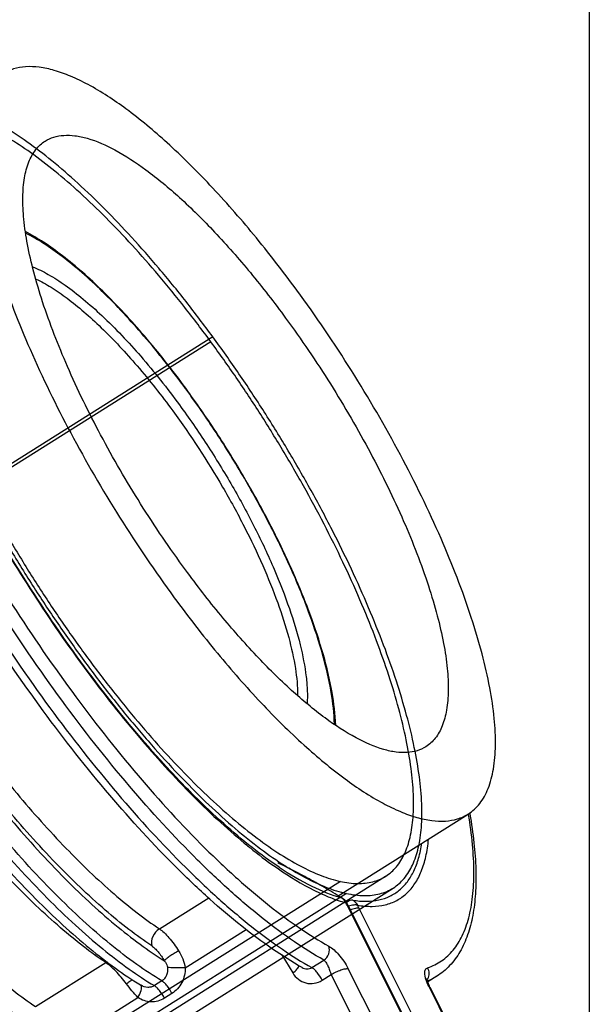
# Model space of a CAD drawing. Header units: millimetres. Extents: x 17 to 597, y 16 to 406.
# Tile 26 of 44: x 126 to 162, y 114 to 177. Entities that reach past the tile are written whole.
import ezdxf

# ---------------------------------------------------------------- set-up
doc = ezdxf.new("R2010")
doc.units = ezdxf.units.MM
doc.header["$LTSCALE"] = 32.67
doc.layers.get('0').update_dxf_attribs({"linetype": 'CONTINUOUS'})
for name, color, linetype in [('02___PRT_ALL_AXES', 7, 'CONTINUOUS'), ('AXES', 7, 'CONTINUOUS'), ('CURVES', 7, 'CONTINUOUS'), ('ROUNDS', 7, 'CONTINUOUS'), ('SURFS', 7, 'CONTINUOUS')]:
    doc.layers.add(name, color=color, linetype=linetype)

msp = doc.modelspace()

# ---------------------------------------------------------------- linework, layer by layer
at = {"color": 2, "linetype": 'Continuous'}
msp.add_line((162.193458, 395.911944), (162.193458, 15.911944), dxfattribs=at)
at = {"color": 9, "linetype": 'Continuous'}
for q in [(136.211308, 153.464729), (136.2115, 153.465216)]:
    msp.add_line((136.229577, 153.440583), q, dxfattribs=at)
at = {"color": 7, "linetype": 'Continuous'}
for p, q in [((152.377616, 115.653328), (151.803958, 115.292784)), ((133.303865, 115.10617), (133.349691, 115.076017)), ((133.304829, 115.103273), (133.34969, 115.076018))]:
    msp.add_line(p, q, dxfattribs=at)
for points, knots in [([(136.230671, 153.479381), (135.384321, 154.633188), (133.686823, 156.791098), (131.421395, 159.251269), (129.622897, 160.929915), (128.354319, 161.983832), (127.135088, 162.862471), (126.317494, 163.351983), (125.918696, 163.560565)], [0, 0, 0, 0, 0.295577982, 0.566597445, 0.689828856, 0.803535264, 0.907036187, 1, 1, 1, 1]), ([(145.877003, 131.806495), (145.853323, 132.513992), (145.665809, 134.041642), (145.09028, 136.441703), (144.21215, 139.081061), (143.052696, 141.896522), (141.640559, 144.818261), (140.011671, 147.771387), (138.208101, 150.679406), (136.904263, 152.561091), (136.230671, 153.479381)], [0, 0, 0, 0, 0.088526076, 0.191715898, 0.308264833, 0.436014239, 0.572244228, 0.713867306, 0.857580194, 1, 1, 1, 1]), ([(108.158805, 149.190372), (108.820816, 147.494259), (110.333075, 144.048788), (112.994146, 138.947055), (116.046156, 133.883023), (119.376978, 129.042819), (122.864475, 124.603887), (125.873112, 121.285801), (128.270605, 118.971112), (129.981749, 117.475925), (131.641654, 116.186363), (132.757188, 115.436915), (133.304829, 115.103273)], [0, 0, 0, 0, 0.127286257, 0.262766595, 0.402013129, 0.54037732, 0.673260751, 0.796389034, 0.85313846, 0.906160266, 0.955169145, 1, 1, 1, 1])]:
    msp.add_open_spline(points, degree=3, knots=knots, dxfattribs=at)
at = {"color": 9, "linetype": 'Continuous'}
for points, knots in [([(136.2115, 153.465216), (135.36164, 154.622619), (133.659397, 156.7827), (131.38806, 159.239484), (129.590402, 160.904945), (128.330703, 161.940393), (127.128716, 162.79308), (126.3258, 163.262114), (125.936383, 163.458845)], [0, 0, 0, 0, 0.298321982, 0.570827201, 0.694095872, 0.807215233, 0.909357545, 1, 1, 1, 1]), ([(145.793046, 131.866175), (145.779778, 132.552489), (145.610239, 134.047791), (145.058191, 136.410331), (144.19742, 139.030543), (143.049265, 141.838886), (141.64306, 144.761293), (140.015788, 147.719528), (138.210792, 150.634267), (136.904615, 152.520322), (136.229577, 153.440583)], [0, 0, 0, 0, 0.086265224, 0.188308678, 0.304504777, 0.43247608, 0.569334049, 0.711846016, 0.856573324, 1, 1, 1, 1])]:
    msp.add_open_spline(points, degree=3, knots=knots, dxfattribs=at)
at = {"layer": '02___PRT_ALL_AXES', "color": 7, "linetype": 'Continuous'}
msp.add_line((146.043096, 120.840423), (154.396808, 126.090721), dxfattribs=at)
for points, knots in [([(124.464519, 173.715475), (124.181099, 173.537312), (123.652022, 173.046035), (123.108365, 172.032529), (122.783285, 170.758475), (122.668593, 169.2364), (122.76125, 167.479271), (123.059786, 165.50534), (123.560803, 163.33721), (124.52679, 160.105943), (126.211691, 155.793196), (128.802524, 150.490983), (131.907641, 145.152054), (134.254053, 141.691794), (135.48917, 140.007992)], [0, 0, 0, 0, 0.026924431, 0.05668706, 0.091321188, 0.131944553, 0.179012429, 0.232552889, 0.292312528, 0.357840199, 0.503656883, 0.664081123, 0.832049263, 1, 1, 1, 1]), ([(143.372278, 159.798314), (142.480438, 161.014136), (140.68667, 163.326897), (137.904975, 166.500662), (135.170072, 169.215318), (132.558286, 171.396742), (130.445849, 172.791041), (128.867832, 173.559951), (127.816813, 173.941758), (126.843766, 174.15545), (125.953055, 174.197339), (125.150696, 174.062444), (124.675604, 173.848168), (124.464519, 173.715475)], [0, 0, 0, 0, 0.182863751, 0.354724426, 0.511487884, 0.649696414, 0.766889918, 0.817287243, 0.862279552, 0.902191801, 0.937667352, 0.969762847, 1, 1, 1, 1]), ([(127.185764, 169.386064), (127.358481, 169.494613), (127.747227, 169.669847), (128.403685, 169.780225), (129.132483, 169.746008), (130.260862, 169.497386), (131.827873, 168.794297), (133.807325, 167.489597), (135.945045, 165.703629), (138.182391, 163.482949), (140.458372, 160.886143), (141.925958, 158.99394), (142.655632, 157.999194)], [0, 0, 0, 0, 0.030241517, 0.062341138, 0.097822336, 0.137740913, 0.233010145, 0.350219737, 0.488446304, 0.645230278, 0.81711347, 1, 1, 1, 1]), ([(136.205816, 141.807112), (135.195248, 143.184793), (133.275438, 146.015948), (130.73486, 150.384209), (128.6151, 154.722432), (127.236516, 158.251062), (126.446199, 160.894846), (126.036298, 162.668774), (125.792042, 164.283811), (125.716232, 165.721459), (125.810119, 166.966773), (126.076153, 168.009144), (126.520979, 168.838348), (126.953858, 169.240316), (127.185764, 169.386064)], [0, 0, 0, 0, 0.167952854, 0.335921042, 0.49634593, 0.642163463, 0.707690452, 0.767449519, 0.820990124, 0.868057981, 0.908680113, 0.943313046, 0.973075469, 1, 1, 1, 1]), ([(154.396929, 126.090831), (154.680349, 126.268995), (155.209426, 126.760271), (155.753083, 127.773777), (156.078163, 129.047831), (156.192855, 130.569906), (156.100198, 132.327036), (155.801662, 134.300966), (155.300645, 136.469097), (154.334658, 139.700363), (152.649757, 144.01311), (150.058924, 149.315324), (146.953807, 154.654253), (144.607395, 158.114512), (143.372278, 159.798314)], [0, 0, 0, 0, 0.026924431, 0.05668706, 0.091321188, 0.131944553, 0.179012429, 0.232552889, 0.292312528, 0.357840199, 0.503656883, 0.664081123, 0.832049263, 1, 1, 1, 1]), ([(142.655632, 157.999194), (143.666199, 156.621514), (145.58601, 153.790358), (148.126588, 149.422098), (150.246348, 145.083875), (151.624932, 141.555244), (152.415249, 138.91146), (152.82515, 137.137533), (153.069405, 135.522496), (153.145216, 134.084847), (153.051329, 132.839534), (152.785295, 131.797162), (152.340468, 130.967959), (151.90759, 130.56599), (151.675684, 130.420242)], [0, 0, 0, 0, 0.167952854, 0.335921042, 0.49634593, 0.642163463, 0.707690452, 0.767449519, 0.820990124, 0.868057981, 0.908680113, 0.943313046, 0.973075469, 1, 1, 1, 1]), ([(151.675684, 130.420242), (151.502966, 130.311693), (151.114221, 130.136459), (150.457763, 130.026081), (149.728965, 130.060298), (148.600586, 130.30892), (147.033575, 131.012009), (145.054123, 132.316709), (142.916403, 134.102678), (140.679056, 136.323358), (138.403076, 138.920164), (136.93549, 140.812366), (136.205816, 141.807112)], [0, 0, 0, 0, 0.030241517, 0.062341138, 0.097822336, 0.137740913, 0.233010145, 0.350219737, 0.488446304, 0.645230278, 0.81711347, 1, 1, 1, 1]), ([(135.48917, 140.007992), (136.38101, 138.79217), (138.174778, 136.479409), (140.956473, 133.305644), (143.691376, 130.590988), (146.303162, 128.409565), (148.415599, 127.015265), (149.993616, 126.246356), (151.044635, 125.864549), (152.017682, 125.650856), (152.908393, 125.608967), (153.710752, 125.743862), (154.185844, 125.958139), (154.396929, 126.090831)], [0, 0, 0, 0, 0.182863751, 0.354724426, 0.511487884, 0.649696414, 0.766889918, 0.817287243, 0.862279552, 0.902191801, 0.937667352, 0.969762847, 1, 1, 1, 1])]:
    msp.add_open_spline(points, degree=3, knots=knots, dxfattribs=at)
at = {"layer": 'AXES', "color": 9, "linetype": 'Continuous'}
for p, q in [((126.569603, 113.703014), (131.076991, 116.535902)), ((134.689185, 115.35667), (134.20636, 115.053215)), ((128.234673, 111.206561), (133.148359, 114.294806)), ((135.340933, 114.548657), (134.858108, 114.245202))]:
    msp.add_line(p, q, dxfattribs=at)
msp.add_arc((131.586085, 115.72689), 0.955864, 115.73565477, 122.18134085, dxfattribs=at)
for points, knots in [([(108.338903, 150.317645), (109.004024, 148.568138), (110.539037, 145.004016), (113.263288, 139.717167), (116.410208, 134.452473), (119.857638, 129.414804), (123.471348, 124.799687), (126.587971, 121.358752), (129.065625, 118.971026), (130.823494, 117.441641), (132.517484, 116.136108), (133.652108, 115.384263), (134.20636, 115.053215)], [0, 0, 0, 0, 0.126673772, 0.262333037, 0.402260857, 0.541517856, 0.675199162, 0.798693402, 0.855343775, 0.907999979, 0.956306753, 1, 1, 1, 1]), ([(134.689185, 115.35667), (134.134933, 115.687718), (133.000309, 116.439563), (131.306319, 117.745096), (129.54845, 119.274481), (127.070797, 121.662207), (123.954173, 125.103142), (120.340463, 129.718259), (116.893033, 134.755928), (113.746113, 140.020622), (111.021863, 145.307471), (109.486849, 148.871593), (108.821728, 150.6211)], [0, 0, 0, 0, 0.043693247, 0.092000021, 0.144656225, 0.201306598, 0.324800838, 0.458482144, 0.597739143, 0.737666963, 0.873326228, 1, 1, 1, 1]), ([(110.146429, 150.335489), (110.7967, 148.66628), (112.283323, 145.272337), (114.900107, 140.242513), (117.90392, 135.242725), (121.183706, 130.458203), (124.61787, 126.065761), (127.578812, 122.779175), (129.935254, 120.48495), (131.612382, 119.004467), (133.232585, 117.729679), (134.318433, 116.988009), (134.849746, 116.6581)], [0, 0, 0, 0, 0.12705293, 0.262508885, 0.401878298, 0.54047793, 0.673662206, 0.797056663, 0.853866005, 0.906843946, 0.955643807, 1, 1, 1, 1]), ([(134.038767, 117.60459), (133.5378, 117.940974), (132.517358, 118.682784), (130.415035, 120.411134), (127.714884, 123.007495), (124.50403, 126.612734), (121.323126, 130.695292), (118.277758, 135.120965), (115.468647, 139.744387), (112.98859, 144.412481), (111.555479, 147.568064), (110.91674, 149.126246)], [0, 0, 0, 0, 0.045798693, 0.095667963, 0.206473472, 0.329672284, 0.461812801, 0.599019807, 0.737192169, 0.872186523, 1, 1, 1, 1]), ([(112.040252, 149.362234), (112.661474, 147.846781), (114.055285, 144.777733), (116.467332, 140.237651), (119.19941, 135.741015), (122.161265, 131.436707), (125.25494, 127.466104), (128.377744, 123.95973), (131.003849, 121.434568), (133.048521, 119.753614), (134.04098, 119.032147), (134.528208, 118.704988)], [0, 0, 0, 0, 0.127813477, 0.262807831, 0.400980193, 0.538187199, 0.670327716, 0.793526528, 0.904332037, 0.954201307, 1, 1, 1, 1]), ([(131.076991, 116.535902), (130.589762, 116.863061), (129.597303, 117.584528), (127.552632, 119.265483), (124.926527, 121.790645), (121.803723, 125.297018), (118.710048, 129.267621), (115.748193, 133.57193), (113.016115, 138.068565), (110.604068, 142.608647), (109.210257, 145.677695), (108.589034, 147.193148)], [0, 0, 0, 0, 0.045798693, 0.095667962, 0.206473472, 0.329672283, 0.461812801, 0.599019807, 0.737192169, 0.872186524, 1, 1, 1, 1]), ([(100.380297, 145.315671), (101.045418, 143.566164), (102.580432, 140.002042), (105.304682, 134.715193), (108.451602, 129.4505), (111.899032, 124.41283), (115.512742, 119.797713), (118.629366, 116.356778), (121.107019, 113.969052), (122.864888, 112.439667), (124.558878, 111.134134), (125.693502, 110.382289), (126.247754, 110.051241)], [0, 0, 0, 0, 0.126673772, 0.262333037, 0.402260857, 0.541517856, 0.675199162, 0.798693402, 0.855343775, 0.907999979, 0.956306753, 1, 1, 1, 1]), ([(126.730579, 110.354696), (126.176327, 110.685744), (125.041704, 111.437589), (123.347713, 112.743122), (121.589845, 114.272507), (119.112191, 116.660234), (115.995567, 120.101168), (112.381857, 124.716285), (108.934427, 129.753955), (105.787507, 135.018648), (103.063257, 140.305497), (101.528243, 143.869619), (100.863123, 145.619126)], [0, 0, 0, 0, 0.043693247, 0.092000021, 0.144656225, 0.201306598, 0.324800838, 0.458482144, 0.597739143, 0.737666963, 0.873326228, 1, 1, 1, 1]), ([(102.187824, 145.333515), (102.838094, 143.664306), (104.324717, 140.270363), (106.941501, 135.24054), (109.945314, 130.240751), (113.2251, 125.456229), (116.659264, 121.063787), (119.620206, 117.777201), (121.976648, 115.482976), (123.653776, 114.002493), (125.273979, 112.727705), (126.359828, 111.986035), (126.89114, 111.656127)], [0, 0, 0, 0, 0.12705293, 0.262508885, 0.401878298, 0.54047793, 0.673662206, 0.797056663, 0.853866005, 0.906843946, 0.955643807, 1, 1, 1, 1]), ([(126.080161, 112.602616), (125.579194, 112.939), (124.558752, 113.68081), (122.456429, 115.40916), (119.756278, 118.005521), (116.545424, 121.61076), (113.36452, 125.693319), (110.319153, 130.118991), (107.510041, 134.742414), (105.029984, 139.410507), (103.596873, 142.56609), (102.958135, 144.124273)], [0, 0, 0, 0, 0.045798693, 0.095667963, 0.206473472, 0.329672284, 0.461812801, 0.599019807, 0.737192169, 0.872186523, 1, 1, 1, 1]), ([(104.081646, 144.36026), (104.702868, 142.844807), (106.09668, 139.775759), (108.508726, 135.235677), (111.240805, 130.739042), (114.202659, 126.434733), (117.296334, 122.46413), (120.419138, 118.957757), (123.045244, 116.432595), (125.089915, 114.75164), (126.082374, 114.030173), (126.569603, 113.703014)], [0, 0, 0, 0, 0.127813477, 0.262807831, 0.400980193, 0.538187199, 0.670327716, 0.793526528, 0.904332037, 0.954201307, 1, 1, 1, 1]), ([(134.528208, 118.704988), (134.344906, 118.589782), (134.056068, 118.251477), (133.988698, 117.80186), (134.038767, 117.60459)], [0, 0, 0, 0, 0.515445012, 1, 1, 1, 1]), ([(134.528208, 118.704988), (134.63542, 118.632998), (134.85335, 118.454603), (135.289593, 118.000465), (135.583473, 117.592346), (135.768647, 117.296967)], [0, 0, 0, 0, 0.205312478, 0.445740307, 1, 1, 1, 1]), ([(134.038767, 117.60459), (134.110048, 117.556726), (134.254367, 117.437376), (134.540788, 117.132123), (134.730979, 116.857049), (134.849746, 116.6581)], [0, 0, 0, 0, 0.205387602, 0.445742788, 1, 1, 1, 1]), ([(135.768647, 117.296967), (135.669859, 117.244055), (135.47778, 117.13364), (135.215027, 116.963597), (135.02452, 116.823745), (134.909248, 116.723036), (134.866236, 116.678749), (134.849746, 116.6581)], [0, 0, 0, 0, 0.299292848, 0.591281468, 0.835690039, 0.929426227, 1, 1, 1, 1]), ([(134.849746, 116.6581), (134.873807, 116.627779), (134.968736, 116.498518), (135.038529, 116.344916), (135.053781, 116.223689)], [0, 0, 0, 0, 0.240586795, 1, 1, 1, 1]), ([(132.402796, 115.181534), (132.191587, 115.46227), (131.866603, 115.850177), (131.407481, 116.288005), (131.184844, 116.463481), (131.076991, 116.535902)], [0, 0, 0, 0, 0.554144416, 0.795084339, 1, 1, 1, 1]), ([(135.053781, 116.223689), (135.074503, 116.059003), (135.048334, 115.798021), (134.881341, 115.510374), (134.757489, 115.399602), (134.689185, 115.35667)], [0, 0, 0, 0, 0.505129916, 0.754485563, 1, 1, 1, 1]), ([(136.193279, 116.208535), (135.981324, 116.194079), (135.67266, 116.186146), (135.292572, 116.198426), (135.124979, 116.21251), (135.053781, 116.223689)], [0, 0, 0, 0, 0.558583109, 0.810506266, 1, 1, 1, 1]), ([(136.193279, 116.208535), (136.1966, 116.044457), (136.163493, 115.714248), (135.996778, 115.248337), (135.722128, 114.843462), (135.474811, 114.632806), (135.340933, 114.548657)], [0, 0, 0, 0, 0.253222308, 0.506270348, 0.756010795, 1, 1, 1, 1]), ([(132.402796, 115.181534), (132.475493, 115.234639), (132.605214, 115.325831), (132.739338, 115.41083), (132.799442, 115.443772)], [0, 0, 0, 0, 0.567757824, 1, 1, 1, 1]), ([(135.340933, 114.548657), (135.253983, 114.722018), (135.101574, 114.960995), (134.868569, 115.221236), (134.748137, 115.321459), (134.689185, 115.35667)], [0, 0, 0, 0, 0.555542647, 0.803307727, 1, 1, 1, 1]), ([(133.148359, 114.294806), (133.012575, 114.42776), (132.756077, 114.718007), (132.520867, 115.024595), (132.402796, 115.181534)], [0, 0, 0, 0, 0.491774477, 1, 1, 1, 1]), ([(133.148359, 114.294806), (133.234112, 114.432603), (133.336122, 114.637261), (133.385119, 114.902348), (133.370202, 115.012729), (133.349297, 115.052757)], [0, 0, 0, 0, 0.603810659, 0.83199788, 1, 1, 1, 1]), ([(133.349297, 115.052757), (133.346452, 115.058204), (133.334551, 115.078474), (133.318014, 115.096124), (133.303921, 115.106254)], [0, 0, 0, 0, 0.261506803, 1, 1, 1, 1]), ([(134.20636, 115.053215), (134.143464, 115.013688), (134.004193, 114.953844), (133.703353, 114.923021), (133.478148, 114.998224), (133.349687, 115.076024)], [0, 0, 0, 0, 0.248550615, 0.497494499, 1, 1, 1, 1]), ([(134.858108, 114.245202), (134.771157, 114.418563), (134.618749, 114.65754), (134.385744, 114.917781), (134.265312, 115.018004), (134.20636, 115.053215)], [0, 0, 0, 0, 0.555542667, 0.803307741, 1, 1, 1, 1]), ([(134.858108, 114.245202), (134.727827, 114.163326), (134.445262, 114.036985), (133.988229, 113.982072), (133.539571, 114.065918), (133.270277, 114.207278), (133.148359, 114.294806)], [0, 0, 0, 0, 0.254932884, 0.504277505, 0.751344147, 1, 1, 1, 1])]:
    msp.add_open_spline(points, degree=3, knots=knots, dxfattribs=at)
msp.add_open_spline([(135.768647, 117.296967), (135.9755, 116.967), (136.133685, 116.593392), (136.193279, 116.208535)], degree=3, dxfattribs=at)
at = {"layer": 'CURVES', "color": 9, "linetype": 'Continuous'}
for points, knots in [([(126.371192, 161.303128), (126.71857, 161.161895), (127.441465, 160.798662), (128.527407, 160.095252), (129.677878, 159.203575), (131.341652, 157.72091), (133.453588, 155.478163), (135.030457, 153.48582), (135.819253, 152.410475)], [0, 0, 0, 0, 0.08586644, 0.184626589, 0.295895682, 0.418827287, 0.694621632, 1, 1, 1, 1]), ([(126.595882, 160.512431), (126.926819, 160.353728), (127.610706, 159.968816), (128.635345, 159.258452), (129.712228, 158.3864), (131.254337, 156.971635), (133.20494, 154.871019), (134.665137, 153.019021), (135.394433, 152.02479)], [0, 0, 0, 0, 0.089350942, 0.190594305, 0.303232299, 0.426424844, 0.699821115, 1, 1, 1, 1]), ([(135.394433, 152.02479), (136.548752, 150.451138), (138.147639, 148.003801), (139.993524, 144.634254), (141.180354, 142.149807), (142.14286, 139.767798), (142.855835, 137.552484), (143.301249, 135.564314), (143.424963, 134.309931), (143.424166, 133.737288)], [0, 0, 0, 0, 0.289646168, 0.432795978, 0.570033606, 0.698029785, 0.813825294, 0.915012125, 1, 1, 1, 1]), ([(135.819253, 152.410475), (136.431083, 151.576383), (137.612082, 149.865905), (139.23472, 147.222088), (140.683745, 144.544785), (141.916466, 141.913533), (142.897449, 139.405824), (143.59859, 137.095646), (143.95083, 135.313874), (144.05845, 134.043324), (144.056246, 133.465996), (144.039331, 133.193912)], [0, 0, 0, 0, 0.1464172, 0.294033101, 0.438877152, 0.577086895, 0.705069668, 0.819680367, 0.918446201, 0.961413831, 1, 1, 1, 1])]:
    msp.add_open_spline(points, degree=3, knots=knots, dxfattribs=at)
at = {"layer": 'ROUNDS', "color": 9, "linetype": 'Continuous'}
for p, q in [((154.409274, 126.092616), (154.408139, 126.100079)), ((154.422902, 126.079186), (154.421631, 126.086788)), ((134.528208, 118.704988), (137.704733, 120.70143)), ((146.243838, 120.709731), (146.281238, 120.694962)), ((152.24579, 108.992888), (146.631331, 120.186943)), ((146.706214, 120.158144), (146.702041, 120.156753)), ((147.37001, 120.026191), (152.984469, 108.832136)), ((136.193279, 116.208535), (140.106562, 118.668028)), ((142.400848, 117.028105), (143.109341, 115.87018)), ((144.339883, 116.212725), (145.108794, 116.695985)), ((150.029751, 109.475144), (146.686731, 116.140427)), ((145.005848, 115.396499), (145.593881, 115.766078)), ((148.936902, 109.100795), (145.593881, 115.766078)), ((151.857487, 115.015162), (155.200508, 108.34988))]:
    msp.add_line(p, q, dxfattribs=at)
at = {"layer": 'ROUNDS', "color": 7, "linetype": 'Continuous'}
for p, q in [((154.476723, 126.156888), (154.485376, 126.105691)), ((154.496307, 126.138801), (154.505375, 126.087184)), ((152.326763, 108.941657), (146.712304, 120.135712)), ((143.70881, 116.21984), (143.709079, 116.219688)), ((151.938416, 114.96402), (155.281481, 108.298649))]:
    msp.add_line(p, q, dxfattribs=at)
msp.add_lwpolyline([(151.938416, 114.96402), (151.904942, 115.033303), (151.844032, 115.17637), (151.797983, 115.310143), (151.770421, 115.418168), (151.75925, 115.489468), (151.757777, 115.510534)], dxfattribs=at)
at = {"layer": 'ROUNDS', "color": 9, "linetype": 'Continuous'}
for centre, radius, start, end in [((145.841071, 120.079368), 0.74805, 54.48216018, 57.4237233), ((137.326736, 115.519172), 10.409782, 26.64122524, 27.87230452), ((156.194768, 124.453514), 9.873072, 205.36730822, 206.64262185), ((151.247208, 115.823215), 0.641753, 324.27807011, 328.09167538), ((150.478031, 118.677537), 3.571307, 291.58403934, 302.13399756), ((151.245148, 115.824519), 0.64419, 328.09006401, 328.95365641)]:
    msp.add_arc(centre, radius, start, end, dxfattribs=at)
at = {"layer": 'ROUNDS', "color": 7, "linetype": 'Continuous'}
for centre, radius, start, end in [((145.805388, 119.931047), 0.9, 27.86410193, 58.07991303), ((136.603203, 115.064435), 11.309808, 26.64084139, 27.87192067)]:
    msp.add_arc(centre, radius, start, end, dxfattribs=at)
for points, knots in [([(142.237082, 122.670227), (141.641022, 123.066956), (140.419452, 123.963344), (138.598394, 125.504147), (136.710367, 127.298439), (134.068231, 130.072449), (130.792873, 134.00757), (127.082182, 139.191309), (123.674225, 144.708006), (120.733466, 150.290995), (118.730583, 154.90165), (117.490814, 158.416112), (116.99834, 160.091105), (116.788446, 160.902355)], [0, 0, 0, 0, 0.046052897, 0.09733317, 0.153338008, 0.213494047, 0.343650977, 0.482241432, 0.623212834, 0.76038626, 0.887784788, 0.946103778, 1, 1, 1, 1]), ([(143.708807, 116.219842), (143.059844, 116.58543), (141.732331, 117.425696), (139.753489, 118.90405), (137.701106, 120.650939), (134.80473, 123.398995), (131.161398, 127.386922), (126.941724, 132.759063), (122.923829, 138.638335), (119.272225, 144.784293), (116.136357, 150.944989), (114.388935, 155.094742), (113.641393, 157.127519)], [0, 0, 0, 0, 0.043374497, 0.091346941, 0.143736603, 0.200226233, 0.323756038, 0.457868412, 0.597727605, 0.738139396, 0.87387643, 1, 1, 1, 1]), ([(154.505375, 126.087184), (154.612696, 125.473405), (154.785133, 124.290335), (154.912737, 122.578121), (154.895521, 121.011049), (154.72932, 119.594416), (154.407231, 118.332787), (153.917993, 117.23386), (153.250423, 116.316732), (152.681508, 115.844324), (152.377616, 115.653328)], [0, 0, 0, 0, 0.166487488, 0.319196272, 0.45832709, 0.584607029, 0.699431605, 0.804970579, 0.904095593, 1, 1, 1, 1])]:
    msp.add_open_spline(points, degree=3, knots=knots, dxfattribs=at)
at = {"layer": 'ROUNDS', "color": 9, "linetype": 'Continuous'}
for points, knots in [([(116.704851, 160.886765), (117.118924, 159.327856), (118.19166, 156.073819), (120.288874, 151.136292), (122.905034, 146.00735), (125.939179, 140.888176), (129.27349, 135.978325), (132.777231, 131.469764), (135.804108, 128.100816), (138.21376, 125.756916), (139.40069, 124.713336), (139.987524, 124.228374)], [0, 0, 0, 0, 0.110087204, 0.233404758, 0.365834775, 0.502753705, 0.639301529, 0.770637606, 0.892196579, 0.948040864, 1, 1, 1, 1]), ([(115.522384, 158.35977), (116.260756, 156.334761), (117.993798, 152.195546), (121.113203, 146.04575), (124.754935, 139.902697), (128.766374, 134.024602), (132.978858, 128.657886), (136.613328, 124.679961), (139.497319, 121.947134), (141.532645, 120.218786), (143.485739, 118.765463), (144.792497, 117.94386), (145.428958, 117.588916)], [0, 0, 0, 0, 0.126007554, 0.261987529, 0.402843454, 0.543203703, 0.677724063, 0.801393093, 0.857781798, 0.909905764, 0.957397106, 1, 1, 1, 1]), ([(113.86002, 157.765129), (114.612492, 155.701454), (116.378701, 151.482974), (119.557899, 145.215255), (123.269591, 138.954166), (127.358148, 132.963109), (131.651583, 127.493319), (135.355852, 123.439093), (138.295116, 120.653971), (140.369319, 118.892658), (142.359654, 117.411671), (143.691303, 116.574427), (144.339883, 116.212725)], [0, 0, 0, 0, 0.125998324, 0.261982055, 0.402845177, 0.543212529, 0.677739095, 0.80141076, 0.857797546, 0.909916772, 0.957402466, 1, 1, 1, 1]), ([(145.108794, 116.695985), (144.460132, 117.057733), (143.128324, 117.895085), (141.137791, 119.376269), (139.063448, 121.137749), (136.124175, 123.922963), (132.420031, 127.977138), (128.126802, 133.446735), (124.038461, 139.437504), (120.326924, 145.698319), (117.147721, 151.966001), (115.381458, 156.184563), (114.628931, 158.248389)], [0, 0, 0, 0, 0.042602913, 0.090094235, 0.142218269, 0.198606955, 0.322275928, 0.456796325, 0.597156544, 0.738012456, 0.87399247, 1, 1, 1, 1]), ([(151.792445, 116.204089), (152.108609, 116.309517), (152.719713, 116.610578), (153.483523, 117.327305), (154.069913, 118.281053), (154.481315, 119.454018), (154.722274, 120.836574), (154.79436, 122.420054), (154.698236, 124.193895), (154.531108, 125.43173), (154.422902, 126.079186)], [0, 0, 0, 0, 0.090556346, 0.182120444, 0.28093734, 0.391831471, 0.517928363, 0.660955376, 0.821637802, 1, 1, 1, 1]), ([(139.987524, 124.228374), (140.17309, 124.075021), (140.887628, 123.496218), (141.625732, 122.946074), (142.18569, 122.562328)], [0, 0, 0, 0, 0.261789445, 1, 1, 1, 1]), ([(146.977572, 120.550055), (147.267883, 120.503559), (147.829083, 120.453652), (148.63945, 120.531939), (149.364832, 120.771583), (149.994652, 121.17338), (150.519417, 121.73109), (150.935695, 122.435076), (151.244351, 123.277617), (151.371755, 123.892366), (151.420754, 124.218754)], [0, 0, 0, 0, 0.134059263, 0.255545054, 0.368738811, 0.479116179, 0.592622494, 0.714681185, 0.849510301, 1, 1, 1, 1]), ([(147.273659, 120.223696), (147.584644, 120.173888), (148.185138, 120.122765), (149.050304, 120.221229), (149.81809, 120.504767), (150.474468, 120.97343), (151.008543, 121.617523), (151.418194, 122.424828), (151.705516, 123.386857), (151.810095, 124.084715), (151.845811, 124.455342)], [0, 0, 0, 0, 0.131441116, 0.250018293, 0.360583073, 0.469299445, 0.582679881, 0.706392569, 0.844605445, 1, 1, 1, 1]), ([(146.243838, 120.709731), (145.884016, 120.933964), (145.14827, 121.373768), (144.052457, 121.986173), (143.052161, 122.510635), (142.427954, 122.819943), (142.156484, 122.943451)], [0, 0, 0, 0, 0.272932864, 0.551696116, 0.808003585, 1, 1, 1, 1]), ([(142.18569, 122.562328), (142.919192, 122.05965), (144.011564, 121.389006), (145.492996, 120.715619), (146.191718, 120.477346), (146.528897, 120.385772)], [0, 0, 0, 0, 0.546997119, 0.785073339, 1, 1, 1, 1]), ([(142.237081, 122.670228), (142.913751, 122.219843), (144.197885, 121.454459), (145.588943, 120.887593), (146.243838, 120.709731)], [0, 0, 0, 0, 0.545000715, 1, 1, 1, 1]), ([(146.528897, 120.385772), (146.514061, 120.416125), (146.449184, 120.531458), (146.355802, 120.631034), (146.275656, 120.688232)], [0, 0, 0, 0, 0.255466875, 1, 1, 1, 1]), ([(146.528897, 120.385772), (146.537521, 120.385003), (146.563808, 120.381485), (146.592402, 120.36803), (146.601017, 120.35173)], [0, 0, 0, 0, 0.319533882, 1, 1, 1, 1]), ([(146.977572, 120.550055), (146.917221, 120.563641), (146.763648, 120.532982), (146.640635, 120.451534), (146.574078, 120.398774)], [0, 0, 0, 0, 0.421415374, 1, 1, 1, 1]), ([(146.977572, 120.550055), (147.008519, 120.530637), (147.128283, 120.443411), (147.222734, 120.322726), (147.273659, 120.223696)], [0, 0, 0, 0, 0.247034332, 1, 1, 1, 1]), ([(146.631331, 120.186943), (146.640889, 120.184863), (146.671889, 120.176423), (146.70213, 120.156), (146.712304, 120.135712)], [0, 0, 0, 0, 0.301193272, 1, 1, 1, 1]), ([(147.273659, 120.223696), (147.240412, 120.234661), (147.160378, 120.245304), (146.967677, 120.234055), (146.813521, 120.193789), (146.706214, 120.158144)], [0, 0, 0, 0, 0.181716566, 0.413080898, 1, 1, 1, 1]), ([(147.37001, 120.026191), (147.337856, 120.033188), (147.260694, 120.035446), (147.074034, 120.009412), (146.92481, 119.961766), (146.819975, 119.922067)], [0, 0, 0, 0, 0.174768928, 0.404645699, 1, 1, 1, 1]), ([(145.108794, 116.695985), (145.253723, 116.787073), (145.477328, 117.070157), (145.49004, 117.437385), (145.428958, 117.588916)], [0, 0, 0, 0, 0.511655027, 1, 1, 1, 1]), ([(145.428958, 117.588916), (145.670434, 117.45425), (146.014544, 117.136044), (146.409799, 116.626413), (146.602239, 116.308893), (146.686731, 116.140427)], [0, 0, 0, 0, 0.428021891, 0.708240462, 1, 1, 1, 1]), ([(145.108794, 116.695985), (145.166791, 116.66364), (145.266105, 116.538875), (145.375857, 116.314875), (145.478308, 116.046238), (145.548106, 115.85734), (145.593881, 115.766078)], [0, 0, 0, 0, 0.187992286, 0.430948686, 0.710965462, 1, 1, 1, 1]), ([(143.109341, 115.87018), (143.211516, 115.9472), (143.346935, 116.063089), (143.475905, 116.230721), (143.512155, 116.308121), (143.51838, 116.342864)], [0, 0, 0, 0, 0.605367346, 0.83300948, 1, 1, 1, 1]), ([(143.709077, 116.21969), (143.805294, 116.165544), (143.971548, 116.114638), (144.191963, 116.139673), (144.293847, 116.183794), (144.339883, 116.212725)], [0, 0, 0, 0, 0.503206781, 0.752181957, 1, 1, 1, 1]), ([(145.005848, 115.396499), (144.916912, 115.573818), (144.760943, 115.817459), (144.522492, 116.080016), (144.39971, 116.17936), (144.339883, 116.212725)], [0, 0, 0, 0, 0.559540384, 0.80677971, 1, 1, 1, 1]), ([(145.593881, 115.766078), (145.692139, 115.827833), (145.894093, 115.938344), (146.194137, 116.063851), (146.431977, 116.131697), (146.592259, 116.149821), (146.658644, 116.146539), (146.686731, 116.140427)], [0, 0, 0, 0, 0.297068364, 0.587687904, 0.831715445, 0.926423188, 1, 1, 1, 1]), ([(151.857487, 115.015162), (151.782886, 115.163907), (151.691908, 115.382047), (151.621643, 115.665728), (151.601302, 115.836775), (151.608743, 115.977846), (151.643805, 116.08882), (151.707859, 116.166804), (151.764044, 116.194618), (151.792445, 116.204089)], [0, 0, 0, 0, 0.381534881, 0.538047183, 0.669007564, 0.775069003, 0.859889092, 0.931355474, 1, 1, 1, 1]), ([(151.797058, 115.49229), (151.859962, 115.596787), (151.927059, 115.848236), (151.855934, 116.097472), (151.792445, 116.204089)], [0, 0, 0, 0, 0.495694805, 1, 1, 1, 1]), ([(143.109341, 115.87018), (143.205177, 115.713596), (143.45139, 115.434503), (143.949264, 115.188934), (144.503989, 115.164093), (144.851152, 115.299282), (145.005848, 115.396499)], [0, 0, 0, 0, 0.253784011, 0.500943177, 0.747427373, 1, 1, 1, 1]), ([(151.938416, 114.96402), (151.935255, 114.970301), (151.915939, 114.997262), (151.882461, 115.009728), (151.857487, 115.015162)], [0, 0, 0, 0, 0.215753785, 1, 1, 1, 1])]:
    msp.add_open_spline(points, degree=3, knots=knots, dxfattribs=at)
at = {"layer": 'SURFS', "color": 7, "linetype": 'Continuous'}
for p, q in [((137.84391, 156.4721), (103.477203, 134.872667)), ((137.970039, 156.788745), (103.603333, 135.189313)), ((146.173677, 121.755418), (111.806971, 100.155986)), ((146.561133, 120.982912), (112.194427, 99.38348))]:
    msp.add_line(p, q, dxfattribs=at)
at = {"layer": 'SURFS', "color": 6, "linetype": 'Continuous'}
for p, q in [((114.722224, 100.490922), (149.08893, 122.090354)), ((115.201139, 99.728924), (149.567845, 121.328356))]:
    msp.add_line(p, q, dxfattribs=at)
at = {"layer": 'SURFS', "color": 7, "linetype": 'Continuous'}
for points, knots in [([(137.970039, 156.788745), (137.408176, 157.554719), (136.276568, 159.046304), (134.535077, 161.185279), (132.787079, 163.178007), (131.049931, 165.004849), (129.340822, 166.647922), (127.6766, 168.091264), (126.073522, 169.321035), (124.546949, 170.325694), (123.110899, 171.096087), (121.777365, 171.625288), (120.555484, 171.907524), (119.451749, 171.935253), (118.476414, 171.694633), (117.656406, 171.176175), (117.019654, 170.397737), (116.568905, 169.387586), (116.296142, 168.160765), (116.197456, 166.726387), (116.271632, 165.09522), (116.517591, 163.281201), (116.781855, 162.022067), (116.939401, 161.365449)], [0, 0, 0, 0, 0.077652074, 0.153011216, 0.225424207, 0.29427936, 0.359018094, 0.41914848, 0.474262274, 0.52405816, 0.568376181, 0.607252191, 0.641006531, 0.670381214, 0.696703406, 0.721923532, 0.748280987, 0.777717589, 0.811550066, 0.850512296, 0.894919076, 0.944802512, 1, 1, 1, 1]), ([(137.84391, 156.4721), (137.299137, 157.214774), (136.201951, 158.660988), (134.513433, 160.734899), (132.818606, 162.667012), (131.134299, 164.438284), (129.477178, 166.031378), (127.863579, 167.430816), (126.309264, 168.62318), (124.829126, 169.597278), (123.436759, 170.344237), (122.143788, 170.857341), (120.959075, 171.130992), (119.888913, 171.157878), (118.943246, 170.924577), (118.148182, 170.42189), (117.530798, 169.66713), (117.09376, 168.687706), (116.829294, 167.498203), (116.73361, 166.107456), (116.80553, 164.525906), (117.044008, 162.767066), (117.300233, 161.546233), (117.452986, 160.909588)], [0, 0, 0, 0, 0.077652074, 0.153011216, 0.225424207, 0.29427936, 0.359018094, 0.41914848, 0.474262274, 0.52405816, 0.568376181, 0.607252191, 0.641006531, 0.670381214, 0.696703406, 0.721923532, 0.748280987, 0.777717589, 0.811550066, 0.850512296, 0.894919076, 0.944802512, 1, 1, 1, 1]), ([(116.939401, 161.365449), (117.111249, 160.649223), (117.514666, 159.173009), (118.256487, 156.918619), (119.151644, 154.559538), (120.191403, 152.119156), (121.365606, 149.621573), (122.6627, 147.091535), (124.069886, 144.554116), (125.573249, 142.034472), (127.1579, 139.557585), (128.808127, 137.148001), (130.507558, 134.829588), (132.239327, 132.625288), (133.986245, 130.556878), (135.730979, 128.644747), (137.456242, 126.907669), (139.144978, 125.362595), (140.780627, 124.024445), (142.347255, 122.905947), (143.830359, 122.017393), (145.216032, 121.366946), (146.127782, 121.077218), (146.561133, 120.982912)], [0, 0, 0, 0, 0.042904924, 0.089088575, 0.138199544, 0.1898391, 0.243570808, 0.298928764, 0.355425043, 0.412556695, 0.469812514, 0.526679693, 0.582650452, 0.637228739, 0.689937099, 0.740323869, 0.787970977, 0.832502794, 0.873596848, 0.910997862, 0.944537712, 0.974166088, 1, 1, 1, 1]), ([(117.452986, 160.909588), (117.619607, 160.215149), (118.010753, 158.783838), (118.730009, 156.598023), (119.597937, 154.310701), (120.606069, 151.944552), (121.744554, 149.52294), (123.002192, 147.069862), (124.366575, 144.609626), (125.824208, 142.166626), (127.360656, 139.765081), (128.960686, 137.428793), (130.608424, 135.180902), (132.287516, 133.043653), (133.981295, 131.038161), (135.672958, 129.184193), (137.345741, 127.499953), (138.983109, 126.001878), (140.569004, 124.704433), (142.087978, 123.619957), (143.525969, 122.758431), (144.869491, 122.12777), (145.753508, 121.846855), (146.173677, 121.755418)], [0, 0, 0, 0, 0.042904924, 0.089088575, 0.138199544, 0.1898391, 0.243570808, 0.298928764, 0.355425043, 0.412556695, 0.469812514, 0.526679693, 0.582650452, 0.637228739, 0.689937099, 0.740323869, 0.787970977, 0.832502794, 0.873596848, 0.910997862, 0.944537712, 0.974166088, 1, 1, 1, 1]), ([(146.173677, 121.755418), (146.538054, 121.676122), (147.237966, 121.582072), (148.247681, 121.683321), (149.122301, 122.051568), (149.830502, 122.683977), (150.356778, 123.553774), (150.706756, 124.639408), (150.886594, 125.930673), (150.898383, 127.418307), (150.742997, 129.090384), (150.421916, 130.932047), (149.938004, 132.926019), (149.295722, 135.053074), (148.501162, 137.292425), (147.56199, 139.622032), (146.487361, 142.018882), (145.287821, 144.45925), (143.975189, 146.918958), (142.562433, 149.373618), (141.06353, 151.798903), (139.493358, 154.170739), (138.399968, 155.71404), (137.84391, 156.4721)], [0, 0, 0, 0, 0.027247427, 0.051203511, 0.073300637, 0.095413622, 0.119412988, 0.146722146, 0.178213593, 0.214324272, 0.255192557, 0.300754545, 0.350803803, 0.405028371, 0.463034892, 0.524365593, 0.588511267, 0.65492202, 0.723016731, 0.792191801, 0.8618295, 0.931306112, 1, 1, 1, 1]), ([(146.561133, 120.982912), (146.936941, 120.901129), (147.658811, 120.804128), (148.700203, 120.908554), (149.602262, 121.288353), (150.332681, 121.940602), (150.875468, 122.837688), (151.236426, 123.95738), (151.421906, 125.289156), (151.434065, 126.82346), (151.273804, 128.547995), (150.94265, 130.447436), (150.443556, 132.503963), (149.781124, 134.69775), (148.961637, 137.007355), (147.993, 139.410047), (146.884658, 141.882093), (145.647486, 144.399022), (144.293672, 146.935897), (142.836595, 149.467566), (141.290667, 151.968939), (139.671235, 154.415184), (138.543542, 156.006903), (137.970039, 156.788745)], [0, 0, 0, 0, 0.027247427, 0.051203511, 0.073300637, 0.095413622, 0.119412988, 0.146722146, 0.178213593, 0.214324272, 0.255192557, 0.300754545, 0.350803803, 0.405028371, 0.463034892, 0.524365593, 0.588511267, 0.65492202, 0.723016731, 0.792191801, 0.8618295, 0.931306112, 1, 1, 1, 1])]:
    msp.add_open_spline(points, degree=3, knots=knots, dxfattribs=at)

doc.saveas('drawing.dxf')
